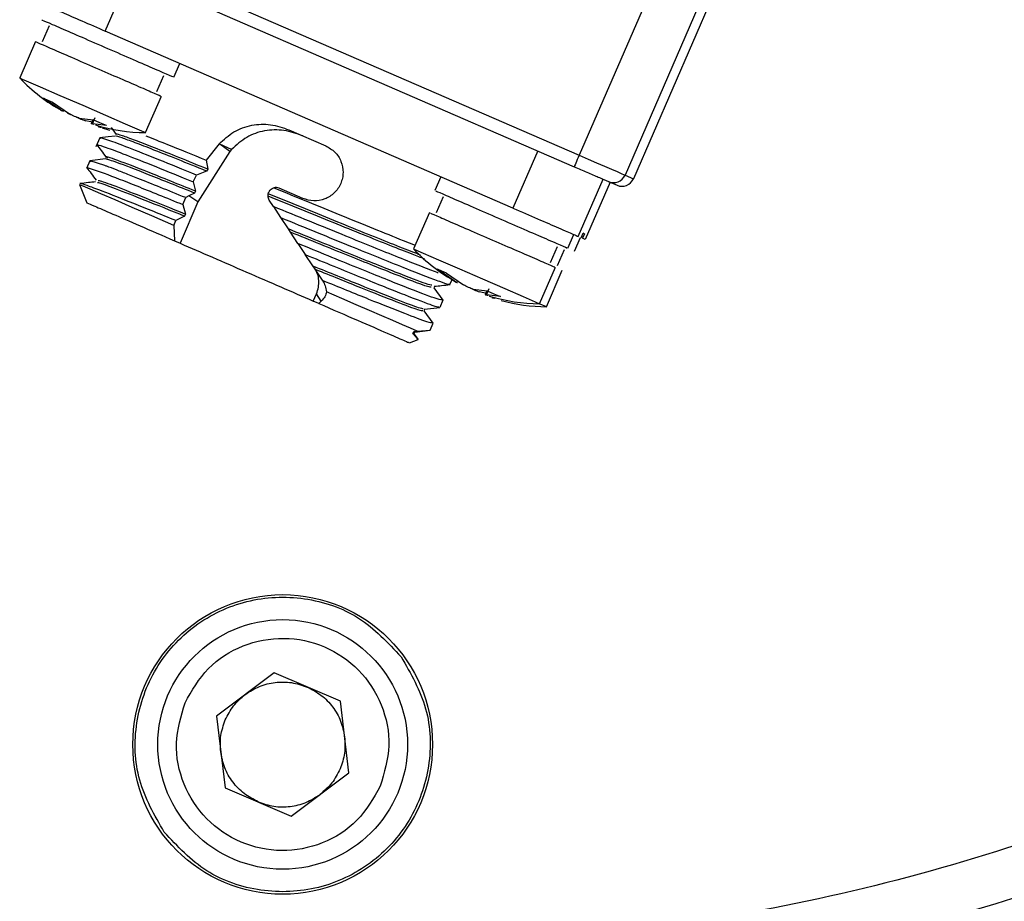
# Model space of a CAD drawing. Header units: millimetres. Extents: x 2719 to 13968, y 3953 to 13921.
# Tile 10 of 160: x 5144 to 5183, y 4735 to 4770. Entities that reach past the tile are written whole.
import ezdxf

# ---------------------------------------------------------------- set-up
doc = ezdxf.new("R2010")
doc.units = ezdxf.units.MM

msp = doc.modelspace()

# ---------------------------------------------------------------- linework, layer by layer
at = {"color": 7, "linetype": 'Continuous', "lineweight": 25}
for p, q in [((5173.053, 4780.613), (5166.24, 4764.93)), ((5174.425, 4778.753), (5168.074, 4764.134)), ((5172.883, 4774.284), (5168.41, 4763.988)), ((5147.377, 4773.125), (5166.24, 4764.93)), ((5147.178, 4772.666), (5166.041, 4764.472)), ((5147.266, 4769.903), (5148.261, 4772.195)), ((5145.02, 4770.118), (5144.739, 4769.471)), ((5163.587, 4762.813), (5147.266, 4769.903)), ((5144.472, 4769.484), (5143.838, 4768.026)), ((5150.009, 4768.053), (5150.25, 4768.606)), ((5143.838, 4768.026), (5143.849, 4768.021)), ((5143.849, 4768.021), (5144.103, 4767.911)), ((5149.324, 4767.479), (5149.605, 4768.126)), ((5144.103, 4767.911), (5144.661, 4767.668)), ((5144.661, 4767.668), (5145.449, 4767.326)), ((5144.795, 4767.217), (5144.967, 4767.134)), ((5145.478, 4766.743), (5144.795, 4767.217)), ((5145.449, 4767.326), (5146.36, 4766.93)), ((5148.882, 4765.835), (5149.516, 4767.293)), ((5144.967, 4767.134), (5145.153, 4767.062)), ((5145.153, 4767.062), (5145.836, 4766.587)), ((5146.36, 4766.93), (5147.271, 4766.535)), ((5146.218, 4766.421), (5146.786, 4766.352)), ((5147.271, 4766.535), (5148.059, 4766.192)), ((5146.767, 4766.248), (5146.467, 4766.313)), ((5146.765, 4766.352), (5146.698, 4766.197)), ((5147.319, 4766.121), (5146.751, 4766.19)), ((5147.052, 4766.228), (5146.786, 4766.352)), ((5147.319, 4766.121), (5147.052, 4766.228)), ((5147.145, 4766.024), (5147.39, 4765.953)), ((5147.496, 4766.037), (5147.703, 4765.757)), ((5148.059, 4766.192), (5148.618, 4765.95)), ((5147.047, 4765.628), (5146.891, 4765.27)), ((5147.386, 4765.667), (5147.049, 4765.628)), ((5147.064, 4765.631), (5147.089, 4765.609)), ((5147.664, 4765.699), (5147.386, 4765.667)), ((5147.39, 4765.953), (5147.445, 4765.939)), ((5148.618, 4765.95), (5148.872, 4765.84)), ((5148.872, 4765.84), (5148.882, 4765.835)), ((5154.618, 4765.946), (5156.09, 4765.306)), ((5146.979, 4765.323), (5146.944, 4765.355)), ((5151.822, 4765.381), (5151.304, 4764.734)), ((5151.845, 4765.369), (5151.822, 4765.381)), ((5152.324, 4765.161), (5151.845, 4765.369)), ((5152.25, 4765.08), (5151.845, 4765.369)), ((5152.25, 4765.08), (5150.974, 4763.07)), ((5152.324, 4765.161), (5152.25, 4765.08)), ((5164.583, 4765.105), (5163.587, 4762.813)), ((5166.202, 4764.841), (5166.164, 4764.755)), ((5166.24, 4764.93), (5166.202, 4764.841)), ((5166.24, 4764.93), (5166.594, 4764.777)), ((5146.647, 4764.708), (5146.511, 4764.394)), ((5146.593, 4764.401), (5146.546, 4764.438)), ((5146.546, 4764.438), (5147.222, 4764.21)), ((5147.272, 4764.781), (5146.65, 4764.71)), ((5147.247, 4764.52), (5146.664, 4764.711)), ((5146.664, 4764.711), (5146.705, 4764.683)), ((5151.304, 4764.734), (5151.365, 4764.373)), ((5166.045, 4764.481), (5166.041, 4764.472)), ((5166.056, 4764.507), (5166.045, 4764.481)), ((5166.075, 4764.549), (5166.056, 4764.507)), ((5166.1, 4764.606), (5166.075, 4764.549)), ((5166.13, 4764.676), (5166.1, 4764.606)), ((5166.164, 4764.755), (5166.13, 4764.676)), ((5166.594, 4764.777), (5166.935, 4764.629)), ((5166.935, 4764.629), (5167.249, 4764.492)), ((5167.249, 4764.492), (5167.526, 4764.372)), ((5150.779, 4763.869), (5150.922, 4764.133)), ((5151.316, 4764.298), (5150.922, 4764.133)), ((5151.365, 4764.373), (5151.316, 4764.298)), ((5160.702, 4764.066), (5160.462, 4763.513)), ((5167.526, 4764.372), (5167.754, 4764.273)), ((5167.754, 4764.273), (5167.926, 4764.198)), ((5167.926, 4764.198), (5168.034, 4764.151)), ((5168.034, 4764.151), (5168.074, 4764.134)), ((5168.074, 4764.134), (5168.41, 4763.988)), ((5146.234, 4763.756), (5146.52, 4763.03)), ((5146.245, 4763.751), (5146.234, 4763.756)), ((5146.38, 4763.692), (5146.245, 4763.751)), ((5146.266, 4763.795), (5146.269, 4763.783)), ((5146.664, 4763.568), (5146.38, 4763.692)), ((5150.779, 4763.869), (5150.873, 4763.494)), ((5166.199, 4761.678), (5167.195, 4763.971)), ((5167.48, 4763.847), (5166.484, 4761.554)), ((5167.417, 4763.874), (5167.753, 4763.728)), ((5147.093, 4763.382), (5146.664, 4763.568)), ((5147.655, 4763.138), (5147.093, 4763.382)), ((5150.616, 4763.302), (5150.485, 4763.232)), ((5150.835, 4763.414), (5150.616, 4763.301)), ((5150.974, 4763.07), (5150.616, 4763.301)), ((5150.872, 4763.494), (5150.835, 4763.414)), ((5153.78, 4763.296), (5153.79, 4763.387)), ((5153.79, 4763.387), (5153.805, 4763.438)), ((5155.173, 4763.197), (5154.224, 4763.609)), ((5160.791, 4763.267), (5160.51, 4762.62)), ((5146.533, 4763.026), (5146.531, 4763.027)), ((5148.34, 4762.841), (5147.655, 4763.138)), ((5150.974, 4763.07), (5150.268, 4761.404)), ((5150.369, 4762.957), (5150.485, 4763.231)), ((5150.369, 4762.957), (5150.476, 4762.576)), ((5153.995, 4762.877), (5153.83, 4763.131)), ((5153.995, 4762.877), (5154.287, 4762.434)), ((5149.131, 4762.497), (5148.34, 4762.841)), ((5150.012, 4762.114), (5149.131, 4762.497)), ((5150.442, 4762.495), (5150.095, 4762.311)), ((5150.476, 4762.576), (5150.442, 4762.495)), ((5160.243, 4762.633), (5159.61, 4761.175)), ((5150.012, 4762.114), (5150.095, 4762.311)), ((5150.012, 4762.114), (5150.032, 4761.506)), ((5154.596, 4761.978), (5154.288, 4762.435)), ((5154.683, 4761.848), (5154.596, 4761.978)), ((5154.978, 4761.394), (5154.683, 4761.848)), ((5165.781, 4761.202), (5166.022, 4761.758)), ((5166.315, 4761.628), (5166.394, 4761.811)), ((5166.449, 4761.788), (5166.369, 4761.604)), ((5166.449, 4761.788), (5166.394, 4761.811)), ((5150.032, 4761.506), (5150.268, 4761.404)), ((5154.979, 4761.394), (5155.272, 4760.951)), ((5159.192, 4761.517), (5159.676, 4761.327)), ((5166.056, 4761.083), (5166.296, 4761.636)), ((5166.369, 4761.604), (5166.36, 4761.608)), ((5166.484, 4761.554), (5166.369, 4761.604)), ((5155.58, 4760.498), (5155.272, 4760.951)), ((5159.61, 4761.175), (5159.653, 4761.156)), ((5159.653, 4761.156), (5159.988, 4761.011)), ((5159.988, 4761.011), (5160.612, 4760.74)), ((5165.095, 4760.628), (5165.377, 4761.275)), ((5165.371, 4760.509), (5165.652, 4761.156)), ((5155.667, 4760.368), (5155.58, 4760.498)), ((5160.612, 4760.74), (5161.442, 4760.379)), ((5155.958, 4759.922), (5155.667, 4760.368)), ((5160.738, 4760.283), (5160.566, 4760.366)), ((5161.249, 4759.892), (5160.566, 4760.366)), ((5160.924, 4760.211), (5160.738, 4760.283)), ((5160.924, 4760.211), (5161.607, 4759.736)), ((5161.442, 4760.379), (5162.364, 4759.978)), ((5164.654, 4758.984), (5165.287, 4760.442)), ((5164.929, 4758.864), (5165.562, 4760.323)), ((5155.966, 4759.91), (5155.958, 4759.922)), ((5161.066, 4759.756), (5161.15, 4759.949)), ((5162.364, 4759.978), (5163.256, 4759.591)), ((5155.594, 4759.09), (5155.72, 4759.386)), ((5155.911, 4759.087), (5155.72, 4759.386)), ((5156.732, 4759.195), (5156.122, 4759.46)), ((5160.416, 4759.616), (5160.782, 4759.122)), ((5160.453, 4759.696), (5160.418, 4759.615)), ((5161.989, 4759.57), (5162.557, 4759.501)), ((5162.538, 4759.397), (5162.239, 4759.462)), ((5162.537, 4759.501), (5162.47, 4759.347)), ((5163.09, 4759.27), (5162.522, 4759.339)), ((5162.557, 4759.501), (5162.823, 4759.377)), ((5162.823, 4759.377), (5163.09, 4759.27)), ((5163.256, 4759.591), (5163.995, 4759.27)), ((5155.813, 4758.995), (5155.594, 4759.09)), ((5155.911, 4759.087), (5155.813, 4758.995)), ((5157.307, 4758.945), (5156.732, 4759.195)), ((5157.843, 4758.713), (5157.307, 4758.945)), ((5160.668, 4758.839), (5160.798, 4759.139)), ((5163.995, 4759.27), (5164.483, 4759.058)), ((5164.483, 4759.058), (5164.654, 4758.984)), ((5164.654, 4758.984), (5164.665, 4758.979)), ((5164.665, 4758.979), (5164.918, 4758.869)), ((5158.333, 4758.5), (5157.843, 4758.713)), ((5160.054, 4758.779), (5160.019, 4758.698)), ((5160.019, 4758.698), (5160.383, 4758.205)), ((5160.047, 4758.765), (5160.664, 4758.836)), ((5164.918, 4758.869), (5164.929, 4758.864)), ((5158.773, 4758.308), (5158.333, 4758.5)), ((5159.159, 4758.141), (5158.773, 4758.308)), ((5159.487, 4757.998), (5159.159, 4758.141)), ((5160.269, 4757.922), (5160.393, 4758.205)), ((5159.754, 4757.882), (5159.487, 4757.998)), ((5159.585, 4757.785), (5159.616, 4757.868)), ((5159.786, 4757.548), (5159.585, 4757.785)), ((5159.585, 4757.785), (5159.622, 4757.769)), ((5159.616, 4757.868), (5159.754, 4757.882)), ((5159.657, 4757.85), (5159.616, 4757.868)), ((5159.62, 4757.782), (5159.788, 4757.555)), ((5159.622, 4757.769), (5159.621, 4757.774)), ((5159.622, 4757.769), (5159.657, 4757.85)), ((5159.622, 4757.769), (5159.786, 4757.548)), ((5159.793, 4757.548), (5159.625, 4757.775)), ((5159.657, 4757.85), (5160.267, 4757.919)), ((5159.754, 4757.882), (5160.267, 4757.919)), ((5160.267, 4757.919), (5160.266, 4757.923)), ((5159.447, 4757.414), (5159.787, 4757.548)), ((5159.786, 4757.55), (5159.786, 4757.548)), ((5154.021, 4744.198), (5151.713, 4742.466)), ((5156.676, 4743.066), (5154.021, 4744.198)), ((5157.022, 4740.2), (5156.676, 4743.066)), ((5151.713, 4742.466), (5152.059, 4739.6)), ((5154.714, 4738.467), (5157.022, 4740.2)), ((5152.059, 4739.6), (5154.714, 4738.467))]:
    msp.add_line(p, q, dxfattribs=at)
at = {"color": 8, "linetype": 'Continuous', "lineweight": 25}
for p, q in [((5146.751, 4766.19), (5146.862, 4766.445)), ((5162.522, 4759.339), (5162.633, 4759.594))]:
    msp.add_line(p, q, dxfattribs=at)
at = {"color": 7, "linetype": 'Continuous', "lineweight": 25}
for radius in [5.999, 4.999]:
    msp.add_circle((5154.368, 4741.333), radius, dxfattribs=at)
for centre, radius, start, end in [((5148.925, 4772.834), 6.999, 223.3878, 241.1463), ((5148.925, 4772.834), 6.999, 252.9221, 269.6526), ((5167.616, 4764.333), 0.5, 246.5273, 336.5237), ((5167.952, 4764.187), 0.5, 246.5272, 336.5236), ((5164.696, 4765.983), 6.999, 223.3878, 241.1463), ((5164.696, 4765.983), 6.999, 252.9221, 269.6526), ((5164.971, 4765.863), 6.999, 254.6472, 269.6526), ((5158.767, 4813.69), 82.35, 267.50992, 298.81139), ((5158.767, 4813.69), 87.488, 285.75674, 297.28391)]:
    msp.add_arc(centre, radius, start, end, dxfattribs=at)
for points, knots in [([(5144.747, 4770.997), (5144.801, 4770.973), (5144.91, 4770.926), (5145.497, 4770.671), (5146.308, 4770.318), (5146.947, 4770.041), (5147.266, 4769.903)], [0, 0, 0, 0, 0.249997, 0.499999, 0.749999, 1, 1, 1, 1]), ([(5144.743, 4770.344), (5144.732, 4770.349), (5144.7, 4770.363), (5144.967, 4770.247), (5145.144, 4770.17)], [0, 0, 0, 0, 0.3365309, 1, 1, 1, 1]), ([(5145.144, 4770.17), (5145.371, 4770.071), (5145.826, 4769.874), (5146.831, 4769.437), (5147.889, 4768.978), (5148.878, 4768.548), (5149.611, 4768.23), (5150, 4768.061), (5149.97, 4768.074), (5149.96, 4768.078)], [0, 0, 0, 0, 0.154019, 0.308035, 0.462052, 0.616069, 0.770085, 0.924102, 1, 1, 1, 1]), ([(5144.519, 4769.46), (5144.509, 4769.465), (5144.478, 4769.478), (5144.732, 4769.368), (5144.9, 4769.295)], [0, 0, 0, 0, 0.336532, 1, 1, 1, 1]), ([(5144.9, 4769.295), (5145.115, 4769.202), (5145.546, 4769.014), (5146.499, 4768.6), (5147.503, 4768.164), (5148.44, 4767.757), (5149.135, 4767.455), (5149.505, 4767.295), (5149.476, 4767.307), (5149.466, 4767.311)], [0, 0, 0, 0, 0.15402, 0.308035, 0.462053, 0.61607, 0.770086, 0.924103, 1, 1, 1, 1]), ([(5145.478, 4766.743), (5145.504, 4766.728), (5145.557, 4766.698), (5145.596, 4766.679), (5145.599, 4766.68), (5145.568, 4766.7), (5145.553, 4766.71)], [0, 0, 0, 0, 0.250312, 0.49999, 0.749742, 1, 1, 1, 1]), ([(5145.753, 4766.623), (5145.78, 4766.608), (5145.832, 4766.579), (5145.871, 4766.559), (5145.874, 4766.56), (5145.843, 4766.581), (5145.828, 4766.591)], [0, 0, 0, 0, 0.250311, 0.499989, 0.749741, 1, 1, 1, 1]), ([(5146.218, 4766.421), (5146.206, 4766.425), (5146.182, 4766.431), (5146.123, 4766.452), (5146.039, 4766.485), (5145.949, 4766.527), (5145.882, 4766.562), (5145.851, 4766.579), (5145.836, 4766.587)], [0, 0, 0, 0, 0.13044, 0.257396, 0.49983, 0.744831, 0.870296, 1, 1, 1, 1]), ([(5146.086, 4766.479), (5146.108, 4766.466), (5146.152, 4766.44), (5146.255, 4766.392), (5146.367, 4766.346), (5146.434, 4766.324), (5146.467, 4766.313)], [0, 0, 0, 0, 0.250216, 0.499952, 0.749714, 1, 1, 1, 1]), ([(5146.825, 4766.157), (5146.797, 4766.166), (5146.739, 4766.185), (5146.698, 4766.2), (5146.697, 4766.203), (5146.733, 4766.194), (5146.751, 4766.19)], [0, 0, 0, 0, 0.2502155, 0.5000007, 0.749745, 1, 1, 1, 1]), ([(5147.101, 4766.038), (5147.085, 4766.043), (5147.054, 4766.052), (5147.008, 4766.067), (5146.972, 4766.08), (5146.974, 4766.082), (5146.996, 4766.078), (5147.016, 4766.073), (5147.026, 4766.07)], [0, 0, 0, 0, 0.130483, 0.257424, 0.49977, 0.744797, 0.870225, 1, 1, 1, 1]), ([(5151.822, 4765.381), (5152.012, 4765.557), (5152.391, 4765.908), (5153.117, 4766.166), (5153.887, 4766.199), (5154.375, 4766.03), (5154.618, 4765.946)], [0, 0, 0, 0, 0.250396, 0.502043, 0.751142, 1, 1, 1, 1]), ([(5150.922, 4764.133), (5150.399, 4764.346), (5149.345, 4764.775), (5148.154, 4765.248), (5147.32, 4765.562), (5147.148, 4765.608), (5147.064, 4765.631)], [0, 0, 0, 0, 0.250478, 0.503966, 0.754767, 1, 1, 1, 1]), ([(5151.316, 4764.298), (5150.926, 4764.455), (5150.147, 4764.77), (5149.181, 4765.154), (5148.412, 4765.452), (5147.909, 4765.635), (5147.669, 4765.713), (5147.683, 4765.693), (5147.686, 4765.689)], [0, 0, 0, 0, 0.192122, 0.384204, 0.576314, 0.768418, 0.960525, 1, 1, 1, 1]), ([(5151.365, 4764.373), (5150.97, 4764.533), (5150.18, 4764.852), (5149.202, 4765.24), (5148.43, 4765.54), (5147.925, 4765.723), (5147.688, 4765.798), (5147.716, 4765.77), (5147.723, 4765.762)], [0, 0, 0, 0, 0.187269, 0.374506, 0.561761, 0.749018, 0.936275, 1, 1, 1, 1]), ([(5148.89, 4765.705), (5149.164, 4765.597), (5149.825, 4765.337), (5150.758, 4764.957), (5151.304, 4764.734)], [0, 0, 0, 0, 0.414177, 1, 1, 1, 1]), ([(5155.175, 4765.704), (5154.925, 4765.792), (5154.427, 4765.967), (5153.639, 4765.944), (5152.899, 4765.691), (5152.516, 4765.338), (5152.324, 4765.161)], [0, 0, 0, 0, 0.25087, 0.500651, 0.750032, 1, 1, 1, 1]), ([(5146.929, 4765.349), (5146.985, 4765.273), (5147.109, 4765.105), (5147.233, 4764.938), (5147.301, 4764.846)], [0, 0, 0, 0, 0.452459, 1, 1, 1, 1]), ([(5146.944, 4765.355), (5147.031, 4765.332), (5147.205, 4765.287), (5148.04, 4764.969), (5149.22, 4764.502), (5150.259, 4764.08), (5150.779, 4763.869)], [0, 0, 0, 0, 0.250005, 0.500005, 0.749999, 1, 1, 1, 1]), ([(5156.09, 4765.306), (5156.22, 4765.232), (5156.481, 4765.082), (5156.727, 4764.691), (5156.799, 4764.314), (5156.769, 4764.008), (5156.716, 4763.864), (5156.69, 4763.792)], [0, 0, 0, 0, 0.246545, 0.495228, 0.747065, 0.873767, 1, 1, 1, 1]), ([(5150.872, 4763.494), (5150.209, 4763.761), (5148.884, 4764.295), (5147.687, 4764.753), (5147.178, 4764.93), (5147.33, 4764.84), (5147.35, 4764.828)], [0, 0, 0, 0, 0.317256, 0.634386, 0.951478, 1, 1, 1, 1]), ([(5146.529, 4764.431), (5146.585, 4764.356), (5146.708, 4764.189), (5146.832, 4764.021), (5146.9, 4763.93)], [0, 0, 0, 0, 0.452457, 1, 1, 1, 1]), ([(5150.485, 4763.231), (5149.803, 4763.508), (5149.005, 4763.831), (5148.211, 4764.146), (5147.807, 4764.305), (5147.495, 4764.426), (5147.319, 4764.493), (5147.266, 4764.513), (5147.247, 4764.52)], [0, 0, 0, 0, 0.499026, 0.583545, 0.749193, 0.918957, 0.970582, 1, 1, 1, 1]), ([(5150.835, 4763.414), (5150.188, 4763.675), (5148.894, 4764.196), (5147.598, 4764.698), (5147.379, 4764.753), (5147.271, 4764.78)], [0, 0, 0, 0, 0.3346316, 0.6691539, 1, 1, 1, 1]), ([(5166.041, 4764.472), (5166.212, 4764.398), (5166.477, 4764.283), (5166.794, 4764.145), (5167.012, 4764.05), (5167.19, 4763.973), (5167.363, 4763.898), (5167.396, 4763.884), (5167.417, 4763.874)], [0, 0, 0, 0, 0.239685, 0.369729, 0.500006, 0.630042, 0.760318, 1, 1, 1, 1]), ([(5147.222, 4764.21), (5147.614, 4764.059), (5148.398, 4763.756), (5149.712, 4763.223), (5150.369, 4762.957)], [0, 0, 0, 0, 0.499997, 1, 1, 1, 1]), ([(5146.87, 4763.865), (5146.777, 4763.855), (5146.57, 4763.831), (5146.364, 4763.807), (5146.251, 4763.794)], [0, 0, 0, 0, 0.4524882, 1, 1, 1, 1]), ([(5147.137, 4763.494), (5146.911, 4763.579), (5146.46, 4763.749), (5146.331, 4763.78), (5146.266, 4763.795)], [0, 0, 0, 0, 0.499994, 1, 1, 1, 1]), ([(5146.951, 4763.834), (5146.954, 4763.84), (5146.962, 4763.86), (5147.368, 4763.708), (5147.66, 4763.599)], [0, 0, 0, 0, 0.280664, 1, 1, 1, 1]), ([(5146.985, 4763.915), (5146.986, 4763.921), (5146.989, 4763.944), (5147.388, 4763.794), (5147.681, 4763.685)], [0, 0, 0, 0, 0.266501, 1, 1, 1, 1]), ([(5147.681, 4763.685), (5148.043, 4763.545), (5148.768, 4763.265), (5149.907, 4762.806), (5150.476, 4762.576)], [0, 0, 0, 0, 0.499978, 1, 1, 1, 1]), ([(5156.69, 4763.792), (5156.656, 4763.724), (5156.587, 4763.588), (5156.386, 4763.358), (5156.062, 4763.153), (5155.607, 4763.065), (5155.318, 4763.153), (5155.173, 4763.197)], [0, 0, 0, 0, 0.125192, 0.251038, 0.501839, 0.751845, 1, 1, 1, 1]), ([(5150.095, 4762.311), (5149.495, 4762.555), (5148.296, 4763.041), (5147.523, 4763.343), (5147.137, 4763.494)], [0, 0, 0, 0, 0.499998, 1, 1, 1, 1]), ([(5147.66, 4763.599), (5148.022, 4763.459), (5148.746, 4763.18), (5149.877, 4762.723), (5150.442, 4762.495)], [0, 0, 0, 0, 0.499983, 1, 1, 1, 1]), ([(5160.055, 4760.772), (5159.897, 4760.832), (5159.528, 4760.972), (5158.689, 4761.304), (5157.621, 4761.733), (5156.41, 4762.223), (5155.11, 4762.753), (5154.224, 4763.115), (5153.78, 4763.296)], [0, 0, 0, 0, 0.130941, 0.304751, 0.478566, 0.652381, 0.826175, 1, 1, 1, 1]), ([(5153.83, 4763.131), (5153.817, 4763.156), (5153.786, 4763.213), (5153.782, 4763.266), (5153.78, 4763.296)], [0, 0, 0, 0, 0.43616, 1, 1, 1, 1]), ([(5159.879, 4760.934), (5159.783, 4760.97), (5159.473, 4761.088), (5158.712, 4761.39), (5157.644, 4761.818), (5156.427, 4762.312), (5155.123, 4762.843), (5154.234, 4763.205), (5153.79, 4763.387)], [0, 0, 0, 0, 0.081769, 0.265415, 0.449065, 0.632712, 0.816341, 1, 1, 1, 1]), ([(5153.805, 4763.438), (5153.825, 4763.478), (5153.865, 4763.559), (5153.966, 4763.604), (5154.016, 4763.626)], [0, 0, 0, 0, 0.499718, 1, 1, 1, 1]), ([(5154.224, 4763.609), (5154.19, 4763.621), (5154.122, 4763.644), (5154.052, 4763.632), (5154.016, 4763.626)], [0, 0, 0, 0, 0.5000192, 1, 1, 1, 1]), ([(5154.016, 4763.626), (5154.914, 4763.257), (5156.31, 4762.684), (5158.041, 4761.98), (5158.808, 4761.671), (5159.192, 4761.517)], [0, 0, 0, 0, 0.47405, 0.73724, 1, 1, 1, 1]), ([(5160.514, 4763.493), (5160.505, 4763.498), (5160.476, 4763.51), (5160.871, 4763.338), (5161.61, 4763.017), (5162.596, 4762.589), (5163.673, 4762.121), (5164.295, 4761.851), (5164.606, 4761.716)], [0, 0, 0, 0, 0.092101, 0.273679, 0.45526, 0.636841, 0.81842, 1, 1, 1, 1]), ([(5146.531, 4763.027), (5146.607, 4762.994), (5146.758, 4762.928), (5147.519, 4762.598), (5148.599, 4762.128), (5149.555, 4761.713), (5150.032, 4761.506)], [0, 0, 0, 0, 0.250001, 0.499999, 0.75, 1, 1, 1, 1]), ([(5159.006, 4760.836), (5158.333, 4761.109), (5157.257, 4761.545), (5155.47, 4762.274), (5154.478, 4762.679), (5153.995, 4762.877)], [0, 0, 0, 0, 0.46013, 0.736518, 1, 1, 1, 1]), ([(5160.29, 4762.609), (5160.281, 4762.613), (5160.255, 4762.625), (5160.629, 4762.463), (5161.33, 4762.158), (5162.265, 4761.752), (5163.286, 4761.308), (5163.876, 4761.052), (5164.171, 4760.924)], [0, 0, 0, 0, 0.092093, 0.273673, 0.455259, 0.63684, 0.818421, 1, 1, 1, 1]), ([(5163.587, 4762.813), (5163.924, 4762.666), (5164.598, 4762.373), (5165.457, 4762), (5166.066, 4761.736), (5166.155, 4761.697), (5166.199, 4761.678)], [0, 0, 0, 0, 0.249999, 0.500001, 0.749999, 1, 1, 1, 1]), ([(5154.287, 4762.434), (5154.777, 4762.234), (5155.738, 4761.841), (5157.504, 4761.12), (5158.535, 4760.704), (5159.208, 4760.434)], [0, 0, 0, 0, 0.265599, 0.521162, 1, 1, 1, 1]), ([(5160.345, 4759.724), (5160.296, 4759.729), (5160.178, 4759.744), (5158.968, 4760.21), (5157.026, 4760.988), (5155.406, 4761.648), (5154.597, 4761.978)], [0, 0, 0, 0, 0.190211, 0.460091, 0.730011, 1, 1, 1, 1]), ([(5160.313, 4759.642), (5160.265, 4759.647), (5160.149, 4759.661), (5158.968, 4760.116), (5157.071, 4760.876), (5155.479, 4761.524), (5154.683, 4761.848)], [0, 0, 0, 0, 0.1901, 0.460025, 0.729954, 1, 1, 1, 1]), ([(5164.606, 4761.716), (5164.869, 4761.602), (5165.394, 4761.374), (5165.77, 4761.21), (5165.741, 4761.223), (5165.731, 4761.227)], [0, 0, 0, 0, 0.4011556, 0.8023124, 1, 1, 1, 1]), ([(5150.268, 4761.404), (5150.691, 4761.22), (5151.539, 4760.851), (5152.924, 4760.25), (5154.312, 4759.647), (5155.166, 4759.276), (5155.594, 4759.09)], [0, 0, 0, 0, 0.250001, 0.500001, 0.749999, 1, 1, 1, 1]), ([(5160.737, 4759.134), (5160.684, 4759.139), (5160.572, 4759.149), (5159.33, 4759.628), (5157.421, 4760.396), (5155.793, 4761.062), (5154.979, 4761.394)], [0, 0, 0, 0, 0.225195, 0.483462, 0.741732, 1, 1, 1, 1]), ([(5155.272, 4760.951), (5156.038, 4760.639), (5157.57, 4760.013), (5159.334, 4759.306), (5160.473, 4758.869), (5160.573, 4758.862), (5160.62, 4758.859)], [0, 0, 0, 0, 0.258644, 0.517291, 0.775937, 1, 1, 1, 1]), ([(5164.171, 4760.924), (5164.42, 4760.816), (5164.918, 4760.599), (5165.275, 4760.444), (5165.247, 4760.457), (5165.238, 4760.461)], [0, 0, 0, 0, 0.401156, 0.802316, 1, 1, 1, 1]), ([(5155.58, 4760.498), (5156.228, 4760.236), (5157.522, 4759.711), (5158.972, 4759.137), (5159.873, 4758.797), (5159.952, 4758.795), (5159.986, 4758.794)], [0, 0, 0, 0, 0.267594, 0.535201, 0.802808, 1, 1, 1, 1]), ([(5160.59, 4760.219), (5160.576, 4760.224), (5160.388, 4760.295), (5159.929, 4760.469), (5159.319, 4760.712), (5159.006, 4760.836)], [0, 0, 0, 0, 0.035901, 0.505817, 1, 1, 1, 1]), ([(5155.72, 4759.386), (5155.75, 4759.472), (5155.811, 4759.643), (5155.821, 4759.915), (5155.777, 4760.179), (5155.691, 4760.33), (5155.649, 4760.406)], [0, 0, 0, 0, 0.250465, 0.499102, 0.750118, 1, 1, 1, 1]), ([(5155.667, 4760.368), (5156.299, 4760.112), (5157.563, 4759.6), (5158.973, 4759.042), (5159.864, 4758.707), (5159.939, 4758.708), (5159.973, 4758.708)], [0, 0, 0, 0, 0.261923, 0.523849, 0.785771, 1, 1, 1, 1]), ([(5159.208, 4760.434), (5159.502, 4760.317), (5160.09, 4760.085), (5160.675, 4759.866), (5161.018, 4759.748), (5161.033, 4759.762), (5161.039, 4759.767)], [0, 0, 0, 0, 0.2679801, 0.5359545, 0.8039311, 1, 1, 1, 1]), ([(5159.258, 4758.588), (5158.814, 4758.763), (5157.928, 4759.112), (5156.62, 4759.644), (5155.966, 4759.91)], [0, 0, 0, 0, 0.499996, 1, 1, 1, 1]), ([(5155.966, 4759.91), (5156.005, 4759.841), (5156.084, 4759.703), (5156.109, 4759.541), (5156.122, 4759.46)], [0, 0, 0, 0, 0.498756, 1, 1, 1, 1]), ([(5160.446, 4759.681), (5160.54, 4759.692), (5160.748, 4759.715), (5160.955, 4759.739), (5161.069, 4759.752)], [0, 0, 0, 0, 0.452493, 1, 1, 1, 1]), ([(5161.249, 4759.892), (5161.276, 4759.877), (5161.328, 4759.847), (5161.367, 4759.828), (5161.37, 4759.829), (5161.34, 4759.849), (5161.324, 4759.859)], [0, 0, 0, 0, 0.250209, 0.500001, 0.749746, 1, 1, 1, 1]), ([(5161.989, 4759.57), (5161.964, 4759.578), (5161.915, 4759.592), (5161.81, 4759.635), (5161.7, 4759.686), (5161.638, 4759.719), (5161.607, 4759.736)], [0, 0, 0, 0, 0.250206, 0.499953, 0.749711, 1, 1, 1, 1]), ([(5156.122, 4759.46), (5156.105, 4759.394), (5156.073, 4759.26), (5155.965, 4759.144), (5155.911, 4759.087)], [0, 0, 0, 0, 0.499976, 1, 1, 1, 1]), ([(5161.857, 4759.628), (5161.879, 4759.615), (5161.924, 4759.589), (5162.026, 4759.541), (5162.138, 4759.495), (5162.205, 4759.473), (5162.239, 4759.462)], [0, 0, 0, 0, 0.250211, 0.499965, 0.749708, 1, 1, 1, 1]), ([(5162.597, 4759.306), (5162.581, 4759.311), (5162.55, 4759.321), (5162.504, 4759.336), (5162.468, 4759.348), (5162.47, 4759.351), (5162.492, 4759.346), (5162.512, 4759.341), (5162.522, 4759.339)], [0, 0, 0, 0, 0.13048, 0.257419, 0.499883, 0.744907, 0.87033, 1, 1, 1, 1]), ([(5155.813, 4758.995), (5156.356, 4758.759), (5157.442, 4758.287), (5158.616, 4757.777), (5159.344, 4757.461), (5159.391, 4757.441), (5159.412, 4757.432)], [0, 0, 0, 0, 0.260855, 0.521708, 0.782568, 1, 1, 1, 1]), ([(5162.872, 4759.187), (5162.843, 4759.196), (5162.786, 4759.214), (5162.745, 4759.229), (5162.744, 4759.232), (5162.779, 4759.224), (5162.797, 4759.219)], [0, 0, 0, 0, 0.250211, 0.500005, 0.74975, 1, 1, 1, 1]), ([(5160.346, 4758.214), (5160.317, 4758.211), (5160.254, 4758.205), (5159.608, 4758.454), (5159.258, 4758.588)], [0, 0, 0, 0, 0.45864, 1, 1, 1, 1]), ([(5149.627, 4737.822), (5149.238, 4738.495), (5148.462, 4739.842), (5148.39, 4742.232), (5149.176, 4744.447), (5150.766, 4746.197), (5152.903, 4747.207), (5155.251, 4747.313), (5157.516, 4746.547), (5158.578, 4745.411), (5159.108, 4744.844)], [0, 0, 0, 0, 0.125, 0.25, 0.375, 0.5, 0.625, 0.75, 0.875, 1, 1, 1, 1]), ([(5150.459, 4743.001), (5150.736, 4743.487), (5151.29, 4744.46), (5152.749, 4745.375), (5154.412, 4745.693), (5156.079, 4745.343), (5157.485, 4744.382), (5158.406, 4742.962), (5158.755, 4741.275), (5158.436, 4740.202), (5158.276, 4739.665)], [0, 0, 0, 0, 0.124999, 0.25, 0.375, 0.5, 0.625, 0.75, 0.875, 1, 1, 1, 1]), ([(5159.108, 4744.844), (5159.497, 4744.17), (5160.273, 4742.824), (5160.345, 4740.434), (5159.559, 4738.219), (5157.97, 4736.469), (5155.832, 4735.459), (5153.484, 4735.353), (5151.219, 4736.119), (5150.157, 4737.254), (5149.627, 4737.822)], [0, 0, 0, 0, 0.125, 0.25, 0.375, 0.5, 0.625, 0.75, 0.875, 1, 1, 1, 1]), ([(5152.867, 4743.332), (5153.051, 4743.45), (5153.42, 4743.686), (5154.065, 4743.839), (5154.727, 4743.843), (5155.141, 4743.702), (5155.349, 4743.632)], [0, 0, 0, 0, 0.25, 0.499999, 0.75, 1, 1, 1, 1]), ([(5155.349, 4743.632), (5155.543, 4743.531), (5155.931, 4743.329), (5156.387, 4742.849), (5156.721, 4742.277), (5156.807, 4741.848), (5156.849, 4741.633)], [0, 0, 0, 0, 0.25, 0.499999, 0.749999, 1, 1, 1, 1]), ([(5152.068, 4742.314), (5152.168, 4742.51), (5152.367, 4742.902), (5152.7, 4743.189), (5152.867, 4743.332)], [0, 0, 0, 0, 0.500005, 1, 1, 1, 1]), ([(5197.276, 4743.149), (5195.105, 4742.036), (5190.751, 4739.806), (5183.853, 4737.228), (5176.745, 4735.238), (5169.48, 4733.934), (5162.148, 4733.251), (5157.258, 4733.363), (5154.819, 4733.419)], [0, 0, 0, 0, 0.165853, 0.332581, 0.5, 0.66743, 0.834152, 1, 1, 1, 1]), ([(5158.276, 4739.665), (5157.999, 4739.179), (5157.445, 4738.206), (5155.986, 4737.29), (5154.323, 4736.972), (5152.656, 4737.323), (5151.25, 4738.283), (5150.329, 4739.704), (5149.98, 4741.391), (5150.3, 4742.464), (5150.459, 4743.001)], [0, 0, 0, 0, 0.124999, 0.25, 0.375, 0.5, 0.625, 0.749999, 0.875, 1, 1, 1, 1]), ([(5151.886, 4741.033), (5151.874, 4741.252), (5151.851, 4741.691), (5151.996, 4742.106), (5152.068, 4742.314)], [0, 0, 0, 0, 0.500003, 1, 1, 1, 1]), ([(5156.849, 4741.633), (5156.861, 4741.413), (5156.884, 4740.974), (5156.739, 4740.559), (5156.667, 4740.352)], [0, 0, 0, 0, 0.5000022, 1, 1, 1, 1]), ([(5153.387, 4739.034), (5153.192, 4739.135), (5152.804, 4739.336), (5152.348, 4739.817), (5152.014, 4740.389), (5151.929, 4740.818), (5151.886, 4741.033)], [0, 0, 0, 0, 0.25, 0.500003, 0.749999, 1, 1, 1, 1]), ([(5156.667, 4740.352), (5156.567, 4740.156), (5156.368, 4739.764), (5156.035, 4739.477), (5155.868, 4739.334)], [0, 0, 0, 0, 0.499999, 1, 1, 1, 1]), ([(5153.387, 4739.034), (5153.594, 4738.963), (5154.008, 4738.822), (5154.671, 4738.826), (5155.315, 4738.98), (5155.684, 4739.216), (5155.868, 4739.334)], [0, 0, 0, 0, 0.249999, 0.499999, 0.749999, 1, 1, 1, 1]), ([(5177.053, 4728.776), (5180.127, 4729.544), (5186.276, 4731.081), (5195.148, 4734.586), (5200.686, 4737.667), (5203.456, 4739.207)], [0, 0, 0, 0, 0.333333, 0.666667, 1, 1, 1, 1])]:
    msp.add_open_spline(points, degree=3, knots=knots, dxfattribs=at)

doc.saveas('drawing.dxf')
